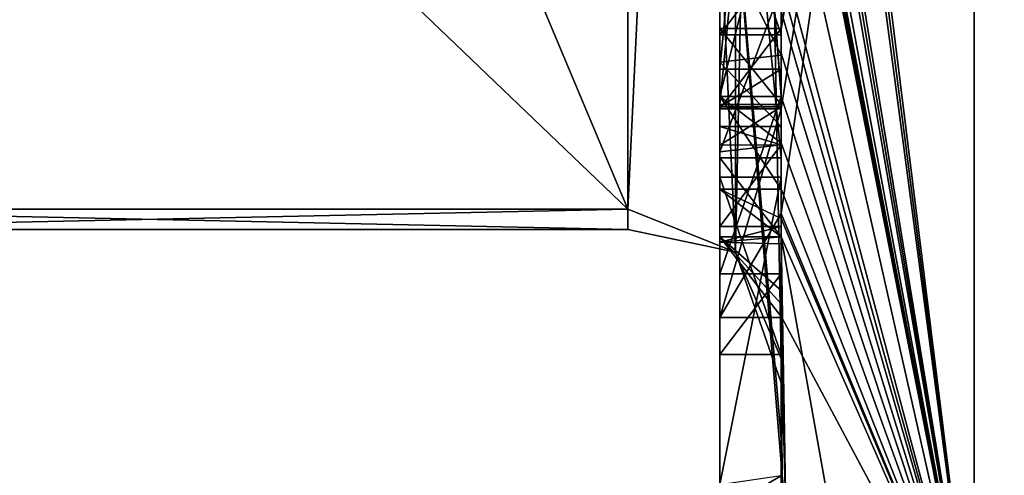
# Model space of a CAD drawing. Extents: x -100 to 297, y -1575 to 75.
# Tile 187 of 256: x -6.89 to -3.67, y -46.4 to -44.91. Entities that reach past the tile are written whole.
import ezdxf

# ---------------------------------------------------------------- set-up
doc = ezdxf.new("R2010")
doc.units = 0
doc.header["$LTSCALE"] = 41.718519
for name, color, linetype in [('795', 7, 'CONTINUOUS'), ('796', 7, 'CONTINUOUS'), ('800', 7, 'CONTINUOUS'), ('805', 7, 'CONTINUOUS'), ('806', 7, 'CONTINUOUS'), ('821', 7, 'CONTINUOUS'), ('823', 7, 'CONTINUOUS'), ('824', 7, 'CONTINUOUS'), ('825', 7, 'CONTINUOUS'), ('836', 7, 'CONTINUOUS'), ('845', 7, 'CONTINUOUS'), ('846', 7, 'CONTINUOUS'), ('847', 7, 'CONTINUOUS'), ('848', 7, 'CONTINUOUS'), ('882', 7, 'CONTINUOUS'), ('883', 7, 'CONTINUOUS'), ('934', 7, 'CONTINUOUS'), ('935', 7, 'CONTINUOUS'), ('936', 7, 'CONTINUOUS'), ('937', 7, 'CONTINUOUS'), ('957', 7, 'CONTINUOUS'), ('961', 7, 'CONTINUOUS'), ('962', 7, 'CONTINUOUS'), ('963', 7, 'CONTINUOUS'), ('964', 7, 'CONTINUOUS'), ('965', 7, 'CONTINUOUS'), ('966', 7, 'CONTINUOUS'), ('967', 7, 'CONTINUOUS'), ('968', 7, 'CONTINUOUS'), ('969', 7, 'CONTINUOUS'), ('970', 7, 'CONTINUOUS'), ('972', 7, 'CONTINUOUS'), ('974', 7, 'CONTINUOUS'), ('978', 7, 'CONTINUOUS')]:
    doc.layers.add(name, color=color, linetype=linetype)

msp = doc.modelspace()

# ---------------------------------------------------------------- linework, layer by layer
at = {"layer": '795', "linetype": 'CONTINUOUS'}
for points in [[(-8.0232, -38.093, -14.4185), (-4.9, -45.5332, -1.5315), (-8.7857, -41.8131, -7.975), (-8.0232, -38.093, -14.4185)], [(-4.9, -38.093, -14.4185), (-4.9, -45.5332, -1.5315), (-8.0232, -38.093, -14.4185), (-4.9, -38.093, -14.4185)], [(-8.7857, -41.8131, -7.975), (-4.9, -45.5332, -1.5315), (-8.0232, -45.5332, -1.5315), (-8.7857, -41.8131, -7.975)]]:
    msp.add_3dface(points, dxfattribs=at)
at = {"layer": '796', "linetype": 'CONTINUOUS'}
for points in [[(-8.0232, -45.5332, 1.5315), (-4.9, -38.093, 14.4185), (-8.7857, -41.8131, 7.975), (-8.0232, -45.5332, 1.5315)], [(-4.9, -45.5332, 1.5315), (-4.9, -38.093, 14.4185), (-8.0232, -45.5332, 1.5315), (-4.9, -45.5332, 1.5315)]]:
    msp.add_3dface(points, dxfattribs=at)
at = {"layer": '800', "linetype": 'CONTINUOUS'}
for points in [[(-4.4, -41.1824, 10.1674), (-4.4, -38.471, 14.7638), (-4.4, -46.0213, 1.6862), (-4.4, -41.1824, 10.1674)], [(-4.4, -38.471, -14.7638), (-4.4, -44.7004, -4.0741), (-4.4, -46.0213, -1.6862), (-4.4, -38.471, -14.7638)], [(-4.4, -41.3536, 9.871), (-4.4, -41.1824, 10.1674), (-4.4, -46.0213, 1.6862), (-4.4, -41.3536, 9.871)], [(-4.4, -41.8936, 8.9356), (-4.4, -41.3536, 9.871), (-4.4, -46.0213, 1.6862), (-4.4, -41.8936, 8.9356)], [(-4.4, -42.0881, 8.5986), (-4.4, -41.8936, 8.9356), (-4.4, -46.0213, 1.6862), (-4.4, -42.0881, 8.5986)], [(-4.4, -42.608, 7.6982), (-4.4, -42.0881, 8.5986), (-4.4, -46.0213, 1.6862), (-4.4, -42.608, 7.6982)], [(-4.4, -45.158, -9.2656), (-4.4, -42.5668, -7.7696), (-4.4, -45.024, -9.5097), (-4.4, -45.158, -9.2656)], [(-4.4, -45.024, -9.5097), (-4.4, -42.5668, -7.7696), (-4.4, -44.8863, -9.752), (-4.4, -45.024, -9.5097)], [(-4.4, -43.2894, 6.5179), (-4.4, -42.608, 7.6982), (-4.4, -46.0213, 1.6862), (-4.4, -43.2894, 6.5179)], [(-4.4, -43.0044, -7.6196), (-4.4, -45.0759, -8.8156), (-4.4, -43.1278, -7.406), (-4.4, -43.0044, -7.6196)], [(-4.4, -44.9428, 9.0462), (-4.4, -44.6844, 10.0976), (-4.4, -43.1201, 7.4194), (-4.4, -44.9428, 9.0462)], [(-4.4, -45.1915, 8.6153), (-4.4, -44.9428, 9.0462), (-4.4, -43.1201, 7.4194), (-4.4, -45.1915, 8.6153)], [(-4.4, -43.1278, -7.406), (-4.4, -45.0759, -8.8156), (-4.4, -43.3925, -7.1131), (-4.4, -43.1278, -7.406)], [(-4.4, -43.5527, 6.67), (-4.4, -43.2894, 6.5179), (-4.4, -46.0213, 1.6862), (-4.4, -43.5527, 6.67)], [(-4.4, -43.2944, 7.1174), (-4.4, -43.5527, 6.67), (-4.4, -45.3659, 8.3134), (-4.4, -43.2944, 7.1174)], [(-4.4, -43.3925, -7.1131), (-4.4, -45.0759, -8.8156), (-4.4, -43.7428, -6.9829), (-4.4, -43.3925, -7.1131)], [(-4.4, -45.3659, 8.3134), (-4.4, -43.5527, 6.67), (-4.4, -46.0213, 1.6862), (-4.4, -45.3659, 8.3134)], [(-4.4, -43.7428, -6.9829), (-4.4, -45.0759, -8.8156), (-4.4, -44.1618, -7.0093), (-4.4, -43.7428, -6.9829)], [(-4.4, -46.2826, -6.7822), (-4.4, -43.9233, -5.4201), (-4.4, -45.9704, -7.5706), (-4.4, -46.2826, -6.7822)], [(-4.4, -45.9704, -7.5706), (-4.4, -43.9233, -5.4201), (-4.4, -45.3232, -7.2874), (-4.4, -45.9704, -7.5706)], [(-4.4, -45.3232, -7.2874), (-4.4, -43.9233, -5.4201), (-4.4, -44.8118, -6.8832), (-4.4, -45.3232, -7.2874)], [(-4.4, -44.1618, -7.0093), (-4.4, -45.0759, -8.8156), (-4.4, -44.6269, -7.2036), (-4.4, -44.1618, -7.0093)], [(-4.4, -44.3609, -5.2701), (-4.4, -45.1656, -5.7347), (-4.4, -44.9637, -4.2261), (-4.4, -44.3609, -5.2701)], [(-4.4, -44.6269, -7.2036), (-4.4, -45.0759, -8.8156), (-4.4, -45.0302, -7.509), (-4.4, -44.6269, -7.2036)], [(-4.4, -44.946, 9.648), (-4.4, -44.6844, 10.0976), (-4.4, -44.9428, 9.0462), (-4.4, -44.946, 9.648)], [(-4.4, -44.7004, -4.0741), (-4.4, -44.9637, -4.2261), (-4.4, -46.0213, -1.6862), (-4.4, -44.7004, -4.0741)], [(-4.4, -45.197, 9.193), (-4.4, -44.946, 9.648), (-4.4, -44.9428, 9.0462), (-4.4, -45.197, 9.193)], [(-4.4, -45.745, -4.7312), (-4.4, -46.0083, -4.8832), (-4.4, -44.9637, -4.2261), (-4.4, -45.745, -4.7312)], [(-4.4, -44.9637, -4.2261), (-4.4, -46.0083, -4.8832), (-4.4, -46.0213, -1.6862), (-4.4, -44.9637, -4.2261)], [(-4.4, -45.1656, -5.7347), (-4.4, -45.745, -4.7312), (-4.4, -44.9637, -4.2261), (-4.4, -45.1656, -5.7347)], [(-4.4, -45.0302, -7.509), (-4.4, -45.0759, -8.8156), (-4.4, -45.1992, -8.602), (-4.4, -45.0302, -7.509)], [(-4.4, -45.2635, -7.8578), (-4.4, -45.0302, -7.509), (-4.4, -45.1992, -8.602), (-4.4, -45.2635, -7.8578)], [(-4.4, -45.323, -8.2323), (-4.4, -45.2635, -7.8578), (-4.4, -45.1992, -8.602), (-4.4, -45.323, -8.2323)], [(-4.4, -45.5904, -7.7501), (-4.4, -45.9704, -7.5706), (-4.4, -45.3232, -7.2874), (-4.4, -45.5904, -7.7501)], [(-4.4, -45.6242, 7.8659), (-4.4, -45.3659, 8.3134), (-4.4, -46.0213, 1.6862), (-4.4, -45.6242, 7.8659)], [(-4.4, -45.4289, -5.8867), (-4.4, -46.4027, -6.449), (-4.4, -46.0083, -4.8832), (-4.4, -45.4289, -5.8867)], [(-4.4, -45.6461, -8.0507), (-4.4, -45.9704, -7.5706), (-4.4, -45.5904, -7.7501), (-4.4, -45.6461, -8.0507)], [(-4.4, -45.6238, -8.3457), (-4.4, -45.9704, -7.5706), (-4.4, -45.6461, -8.0507), (-4.4, -45.6238, -8.3457)], [(-4.4, -45.7984, 7.9665), (-4.4, -45.6242, 7.8659), (-4.4, -46.0213, 1.6862), (-4.4, -45.7984, 7.9665)], [(-4.4, -47.0336, 4.2391), (-4.4, -45.7984, 7.9665), (-4.4, -46.4027, -6.449), (-4.4, -47.0336, 4.2391)], [(-4.4, -46.4027, -6.449), (-4.4, -45.7984, 7.9665), (-4.4, -46.1, 0.0124), (-4.4, -46.4027, -6.449)], [(-4.4, -46.1, 0.0124), (-4.4, -45.7984, 7.9665), (-4.4, -46.0213, 1.6862), (-4.4, -46.1, 0.0124)], [(-4.4, -46.0083, -4.8832), (-4.4, -46.4027, -6.449), (-4.4, -46.0213, -1.6862), (-4.4, -46.0083, -4.8832)], [(-4.4, -46.0213, -1.6862), (-4.4, -46.4027, -6.449), (-4.4, -46.1, 0.0124), (-4.4, -46.0213, -1.6862)]]:
    msp.add_3dface(points, dxfattribs=at)
at = {"layer": '805', "linetype": 'CONTINUOUS'}
for points in [[(-2.1949, -47.0374, -10.9913), (-3.7698, -41.1927, -16.5431), (-2.1949, -38.9913, -19.0374), (-2.1949, -47.0374, -10.9913)], [(-3.7698, -47.064, -9.1807), (-4.3341, -42.5125, -13.8636), (-3.7698, -41.1927, -16.5431), (-3.7698, -47.064, -9.1807)], [(-3.7698, -47.064, -9.1807), (-3.7698, -41.1927, -16.5431), (-2.1949, -47.0374, -10.9913), (-3.7698, -47.064, -9.1807)], [(-4.3429, -42.5961, -13.7189), (-4.3341, -42.5125, -13.8636), (-3.7698, -47.064, -9.1807), (-4.3429, -42.5961, -13.7189)], [(-4.3508, -42.6805, -13.5727), (-4.3429, -42.5961, -13.7189), (-3.7698, -47.064, -9.1807), (-4.3508, -42.6805, -13.5727)], [(-4.3867, -43.2981, -12.5029), (-4.3508, -42.6805, -13.5727), (-3.7698, -47.064, -9.1807), (-4.3867, -43.2981, -12.5029)], [(-4.3893, -43.3819, -12.3577), (-4.3867, -43.2981, -12.5029), (-3.7698, -47.064, -9.1807), (-4.3893, -43.3819, -12.3577)], [(-4.3915, -43.4661, -12.212), (-4.3893, -43.3819, -12.3577), (-3.7698, -47.064, -9.1807), (-4.3915, -43.4661, -12.212)], [(-4.3958, -43.6968, -11.8124), (-4.3915, -43.4661, -12.212), (-3.7698, -47.064, -9.1807), (-4.3958, -43.6968, -11.8124)], [(-4.3969, -43.787, -11.656), (-4.3958, -43.6968, -11.8124), (-3.7698, -47.064, -9.1807), (-4.3969, -43.787, -11.656)], [(-4.4, -44.2671, -10.7532), (-4.4, -43.8058, -11.4205), (-3.7698, -47.064, -9.1807), (-4.4, -44.2671, -10.7532)], [(-4.4, -43.8058, -11.4205), (-4.3995, -43.8416, -11.46), (-3.7698, -47.064, -9.1807), (-4.4, -43.8058, -11.4205)], [(-4.3978, -43.8775, -11.4994), (-4.3969, -43.787, -11.656), (-3.7698, -47.064, -9.1807), (-4.3978, -43.8775, -11.4994)], [(-4.3995, -43.8416, -11.46), (-4.3978, -43.8775, -11.4994), (-3.7698, -47.064, -9.1807), (-4.3995, -43.8416, -11.46)], [(-4.4, -44.7017, -10.0683), (-4.4, -44.2671, -10.7532), (-3.7698, -47.064, -9.1807), (-4.4, -44.7017, -10.0683)], [(-4.4, -44.7949, -9.9103), (-4.4, -44.7017, -10.0683), (-3.7698, -47.064, -9.1807), (-4.4, -44.7949, -9.9103)], [(-4.4, -44.8863, -9.752), (-4.4, -44.7949, -9.9103), (-3.7698, -47.064, -9.1807), (-4.4, -44.8863, -9.752)], [(-4.4, -45.024, -9.5097), (-4.4, -44.8863, -9.752), (-3.7698, -47.064, -9.1807), (-4.4, -45.024, -9.5097)], [(-4.4, -45.158, -9.2656), (-4.4, -45.024, -9.5097), (-4.4, -45.1649, -9.2696), (-4.4, -45.158, -9.2656)], [(-4.4, -45.1649, -9.2696), (-4.4, -45.024, -9.5097), (-3.7698, -47.064, -9.1807), (-4.4, -45.1649, -9.2696)], [(-4.3999, -45.3164, -9.0071), (-4.4, -45.1649, -9.2696), (-3.7698, -47.064, -9.1807), (-4.3999, -45.3164, -9.0071)], [(-4.3998, -45.4678, -8.7448), (-4.3999, -45.3164, -9.0071), (-3.7698, -47.064, -9.1807), (-4.3998, -45.4678, -8.7448)], [(-4.3998, -45.5639, -8.5462), (-4.3998, -45.4678, -8.7448), (-3.7698, -47.064, -9.1807), (-4.3998, -45.5639, -8.5462)], [(-4.4, -45.6238, -8.3457), (-4.3998, -45.5639, -8.5462), (-3.7698, -47.064, -9.1807), (-4.4, -45.6238, -8.3457)], [(-4.4, -45.9704, -7.5706), (-4.4, -45.6238, -8.3457), (-4.3852, -46.5214, -6.9201), (-4.4, -45.9704, -7.5706)], [(-4.3852, -46.5214, -6.9201), (-4.4, -45.6238, -8.3457), (-3.7698, -49.1594), (-4.3852, -46.5214, -6.9201)], [(-3.7698, -49.1594), (-4.4, -45.6238, -8.3457), (-3.7698, -47.064, -9.1807), (-3.7698, -49.1594)], [(-4.4, -46.2826, -6.7822), (-4.4, -45.9704, -7.5706), (-4.3963, -46.4022, -6.8513), (-4.4, -46.2826, -6.7822)], [(-4.3963, -46.4022, -6.8513), (-4.4, -45.9704, -7.5706), (-4.3852, -46.5214, -6.9201), (-4.3963, -46.4022, -6.8513)]]:
    msp.add_3dface(points, dxfattribs=at)
at = {"layer": '806', "linetype": 'CONTINUOUS'}
for points in [[(-2.1949, -38.9913, 19.0374), (-3.7698, -41.1927, 16.5431), (-2.1949, -47.0374, 10.9913), (-2.1949, -38.9913, 19.0374)], [(-4.4, -44.6844, 10.0976), (-4.4, -44.946, 9.648), (-3.7698, -41.1927, 16.5431), (-4.4, -44.6844, 10.0976)], [(-3.7698, -41.1927, 16.5431), (-4.4, -44.946, 9.648), (-4.4, -45.2061, 9.1982), (-3.7698, -41.1927, 16.5431)], [(-4.3996, -45.5472, 8.6073), (-3.7698, -41.1927, 16.5431), (-4.4, -45.2061, 9.1982), (-4.3996, -45.5472, 8.6073)], [(-3.7698, -47.064, 9.1807), (-3.7698, -41.1927, 16.5431), (-4.3996, -45.5472, 8.6073), (-3.7698, -47.064, 9.1807)], [(-3.7698, -41.1927, 16.5431), (-3.7698, -47.064, 9.1807), (-2.1949, -47.0374, 10.9913), (-3.7698, -41.1927, 16.5431)], [(-4.4, -45.2061, 9.1982), (-4.4, -44.946, 9.648), (-4.4, -45.197, 9.193), (-4.4, -45.2061, 9.1982)], [(-4.3979, -45.8875, 8.0179), (-3.7698, -47.064, 9.1807), (-4.3996, -45.5472, 8.6073), (-4.3979, -45.8875, 8.0179)], [(-4.4, -45.7984, 7.9665), (-4.4, -47.0336, 4.2391), (-4.3979, -45.8875, 8.0179), (-4.4, -45.7984, 7.9665)], [(-4.3995, -45.843, 7.9922), (-4.4, -45.7984, 7.9665), (-4.3979, -45.8875, 8.0179), (-4.3995, -45.843, 7.9922)], [(-4.4, -47.0336, 4.2391), (-3.7698, -47.064, 9.1807), (-4.3979, -45.8875, 8.0179), (-4.4, -47.0336, 4.2391)]]:
    msp.add_3dface(points, dxfattribs=at)
at = {"layer": '821', "linetype": 'CONTINUOUS'}
for points in [[(-4.6, -43.1201, 7.4194), (-4.6, -43.2944, 7.1174), (-4.6, -45.1915, 8.6153), (-4.6, -43.1201, 7.4194)], [(-4.6, -43.2944, 7.1174), (-4.6, -45.3659, 8.3134), (-4.6, -45.1915, 8.6153), (-4.6, -43.2944, 7.1174)], [(-4.6, -45.2061, 9.1982), (-4.6, -44.9428, 9.0462), (-4.6, -45.1915, 8.6153), (-4.6, -45.2061, 9.1982)], [(-4.6, -45.3659, 8.3134), (-4.6, -45.2061, 9.1982), (-4.6, -45.1915, 8.6153), (-4.6, -45.3659, 8.3134)], [(-4.6, -45.8875, 8.0179), (-4.6, -45.2061, 9.1982), (-4.6, -45.6242, 7.8659), (-4.6, -45.8875, 8.0179)], [(-4.6, -45.6242, 7.8659), (-4.6, -45.2061, 9.1982), (-4.6, -45.3659, 8.3134), (-4.6, -45.6242, 7.8659)]]:
    msp.add_3dface(points, dxfattribs=at)
at = {"layer": '823', "linetype": 'CONTINUOUS'}
for points in [[(-4.4, -45.1915, 8.6153), (-4.4, -43.1201, 7.4194), (-4.6, -45.1915, 8.6153), (-4.4, -45.1915, 8.6153)], [(-4.4, -43.1201, 7.4194), (-4.6, -43.1201, 7.4194), (-4.6, -45.1915, 8.6153), (-4.4, -43.1201, 7.4194)]]:
    msp.add_3dface(points, dxfattribs=at)
at = {"layer": '824', "linetype": 'CONTINUOUS'}
for points in [[(-4.4, -44.9428, 9.0462), (-4.4, -45.1915, 8.6153), (-4.6, -44.9428, 9.0462), (-4.4, -44.9428, 9.0462)], [(-4.6, -44.9428, 9.0462), (-4.4, -45.1915, 8.6153), (-4.6, -45.1915, 8.6153), (-4.6, -44.9428, 9.0462)]]:
    msp.add_3dface(points, dxfattribs=at)
at = {"layer": '825', "linetype": 'CONTINUOUS'}
for points in [[(-4.4, -45.197, 9.193), (-4.4, -44.9428, 9.0462), (-4.6, -45.2061, 9.1982), (-4.4, -45.197, 9.193)], [(-4.4, -44.9428, 9.0462), (-4.6, -44.9428, 9.0462), (-4.6, -45.2061, 9.1982), (-4.4, -44.9428, 9.0462)], [(-4.4, -45.2061, 9.1982), (-4.4, -45.197, 9.193), (-4.6, -45.2061, 9.1982), (-4.4, -45.2061, 9.1982)]]:
    msp.add_3dface(points, dxfattribs=at)
at = {"layer": '836', "linetype": 'CONTINUOUS'}
for points in [[(-4.6, -42.5668, -7.7696), (-4.6, -45.1649, -9.2696), (-4.6, -45.0759, -8.8156), (-4.6, -42.5668, -7.7696)], [(-4.6, -42.5668, -7.7696), (-4.6, -45.0759, -8.8156), (-4.6, -43.0044, -7.6196), (-4.6, -42.5668, -7.7696)], [(-4.6, -44.1869, -6.6399), (-4.6, -43.6825, -6.6419), (-4.6, -45.346, -7.3126), (-4.6, -44.1869, -6.6399)], [(-4.6, -45.346, -7.3126), (-4.6, -43.6825, -6.6419), (-4.6, -45.5904, -7.7501), (-4.6, -45.346, -7.3126)], [(-4.6, -45.5904, -7.7501), (-4.6, -43.6825, -6.6419), (-4.6, -44.6269, -7.2036), (-4.6, -45.5904, -7.7501)], [(-4.6, -43.9233, -5.4201), (-4.6, -46.5214, -6.9201), (-4.6, -46.4324, -6.4661), (-4.6, -43.9233, -5.4201)], [(-4.6, -44.7004, -4.0741), (-4.6, -43.9233, -5.4201), (-4.6, -44.9637, -4.2261), (-4.6, -44.7004, -4.0741)], [(-4.6, -44.9637, -4.2261), (-4.6, -43.9233, -5.4201), (-4.6, -44.3609, -5.2701), (-4.6, -44.9637, -4.2261)], [(-4.6, -44.3609, -5.2701), (-4.6, -43.9233, -5.4201), (-4.6, -45.1656, -5.7347), (-4.6, -44.3609, -5.2701)], [(-4.6, -45.1656, -5.7347), (-4.6, -43.9233, -5.4201), (-4.6, -45.4289, -5.8867), (-4.6, -45.1656, -5.7347)], [(-4.6, -45.4289, -5.8867), (-4.6, -43.9233, -5.4201), (-4.6, -46.4324, -6.4661), (-4.6, -45.4289, -5.8867)], [(-4.6, -44.8118, -6.8832), (-4.6, -44.1869, -6.6399), (-4.6, -45.346, -7.3126), (-4.6, -44.8118, -6.8832)], [(-4.6, -45.0535, -7.5329), (-4.6, -45.5904, -7.7501), (-4.6, -44.6269, -7.2036), (-4.6, -45.0535, -7.5329)], [(-4.6, -45.2635, -7.8578), (-4.6, -45.5904, -7.7501), (-4.6, -45.0535, -7.5329), (-4.6, -45.2635, -7.8578)], [(-4.6, -45.1649, -9.2696), (-4.6, -45.4678, -8.7448), (-4.6, -45.0759, -8.8156), (-4.6, -45.1649, -9.2696)], [(-4.6, -45.0759, -8.8156), (-4.6, -45.4678, -8.7448), (-4.6, -45.1992, -8.602), (-4.6, -45.0759, -8.8156)], [(-4.6, -45.745, -4.7312), (-4.6, -45.1656, -5.7347), (-4.6, -46.0083, -4.8832), (-4.6, -45.745, -4.7312)], [(-4.6, -46.0083, -4.8832), (-4.6, -45.1656, -5.7347), (-4.6, -45.4289, -5.8867), (-4.6, -46.0083, -4.8832)], [(-4.6, -45.1992, -8.602), (-4.6, -45.4678, -8.7448), (-4.6, -45.324, -8.2239), (-4.6, -45.1992, -8.602)], [(-4.6, -45.6412, -8.2432), (-4.6, -45.5904, -7.7501), (-4.6, -45.2635, -7.8578), (-4.6, -45.6412, -8.2432)], [(-4.6, -45.324, -8.2239), (-4.6, -45.6412, -8.2432), (-4.6, -45.2635, -7.8578), (-4.6, -45.324, -8.2239)], [(-4.6, -45.4678, -8.7448), (-4.6, -45.6412, -8.2432), (-4.6, -45.324, -8.2239), (-4.6, -45.4678, -8.7448)]]:
    msp.add_3dface(points, dxfattribs=at)
at = {"layer": '845', "linetype": 'CONTINUOUS'}
for points in [[(-4.4, -45.3232, -7.2874), (-4.4, -44.8118, -6.8832), (-4.6, -45.346, -7.3126), (-4.4, -45.3232, -7.2874)], [(-4.4, -44.8118, -6.8832), (-4.6, -44.8118, -6.8832), (-4.6, -45.346, -7.3126), (-4.4, -44.8118, -6.8832)], [(-4.4, -45.5904, -7.7501), (-4.4, -45.3232, -7.2874), (-4.6, -45.5904, -7.7501), (-4.4, -45.5904, -7.7501)], [(-4.4, -45.3232, -7.2874), (-4.6, -45.346, -7.3126), (-4.6, -45.5904, -7.7501), (-4.4, -45.3232, -7.2874)]]:
    msp.add_3dface(points, dxfattribs=at)
at = {"layer": '846', "linetype": 'CONTINUOUS'}
for points in [[(-4.3998, -45.5639, -8.5462), (-4.4, -45.6238, -8.3457), (-4.6, -45.4678, -8.7448), (-4.3998, -45.5639, -8.5462)], [(-4.4, -45.6238, -8.3457), (-4.6, -45.6412, -8.2432), (-4.6, -45.4678, -8.7448), (-4.4, -45.6238, -8.3457)], [(-4.3998, -45.4678, -8.7448), (-4.3998, -45.5639, -8.5462), (-4.6, -45.4678, -8.7448), (-4.3998, -45.4678, -8.7448)], [(-4.4, -45.6461, -8.0507), (-4.4, -45.5904, -7.7501), (-4.6, -45.6412, -8.2432), (-4.4, -45.6461, -8.0507)], [(-4.4, -45.5904, -7.7501), (-4.6, -45.5904, -7.7501), (-4.6, -45.6412, -8.2432), (-4.4, -45.5904, -7.7501)], [(-4.4, -45.6238, -8.3457), (-4.4, -45.6461, -8.0507), (-4.6, -45.6412, -8.2432), (-4.4, -45.6238, -8.3457)]]:
    msp.add_3dface(points, dxfattribs=at)
at = {"layer": '847', "linetype": 'CONTINUOUS'}
for points in [[(-4.4, -45.1649, -9.2696), (-4.3999, -45.3164, -9.0071), (-4.6, -45.1649, -9.2696), (-4.4, -45.1649, -9.2696)], [(-4.3999, -45.3164, -9.0071), (-4.3998, -45.4678, -8.7448), (-4.6, -45.1649, -9.2696), (-4.3999, -45.3164, -9.0071)], [(-4.6, -45.1649, -9.2696), (-4.3998, -45.4678, -8.7448), (-4.6, -45.4678, -8.7448), (-4.6, -45.1649, -9.2696)]]:
    msp.add_3dface(points, dxfattribs=at)
at = {"layer": '848', "linetype": 'CONTINUOUS'}
for points in [[(-4.4, -42.5668, -7.7696), (-4.4, -45.158, -9.2656), (-4.6, -42.5668, -7.7696), (-4.4, -42.5668, -7.7696)], [(-4.4, -45.158, -9.2656), (-4.4, -45.1649, -9.2696), (-4.6, -42.5668, -7.7696), (-4.4, -45.158, -9.2656)], [(-4.4, -45.1649, -9.2696), (-4.6, -45.1649, -9.2696), (-4.6, -42.5668, -7.7696), (-4.4, -45.1649, -9.2696)]]:
    msp.add_3dface(points, dxfattribs=at)
at = {"layer": '882', "linetype": 'CONTINUOUS'}
for points in [[(-4.9, -45.5332, -1.5315), (-4.9, -38.093, -14.4185), (-4.549, -38.2017, -14.518), (-4.9, -45.5332, -1.5315)], [(-4.549, -45.6738, -1.5759), (-4.9, -45.5332, -1.5315), (-4.549, -38.2017, -14.518), (-4.549, -45.6738, -1.5759)], [(-4.4, -38.471, -14.7638), (-4.549, -45.6738, -1.5759), (-4.549, -38.2017, -14.518), (-4.4, -38.471, -14.7638)], [(-4.4, -38.471, -14.7638), (-4.4, -46.0213, -1.6862), (-4.549, -45.6738, -1.5759), (-4.4, -38.471, -14.7638)]]:
    msp.add_3dface(points, dxfattribs=at)
at = {"layer": '883', "linetype": 'CONTINUOUS'}
for points in [[(-4.9, -38.093, 14.4185), (-4.9, -45.5332, 1.5315), (-4.549, -45.6738, 1.5759), (-4.9, -38.093, 14.4185)], [(-4.549, -38.2017, 14.518), (-4.9, -38.093, 14.4185), (-4.549, -45.6738, 1.5759), (-4.549, -38.2017, 14.518)], [(-4.4, -46.0213, 1.6862), (-4.4, -38.471, 14.7638), (-4.549, -38.2017, 14.518), (-4.4, -46.0213, 1.6862)], [(-4.4, -46.0213, 1.6862), (-4.549, -38.2017, 14.518), (-4.549, -45.6738, 1.5759), (-4.4, -46.0213, 1.6862)]]:
    msp.add_3dface(points, dxfattribs=at)
at = {"layer": '934', "linetype": 'CONTINUOUS'}
for points in [[(-4.4, -43.2944, 7.1174), (-4.4, -45.3659, 8.3134), (-4.6, -43.2944, 7.1174), (-4.4, -43.2944, 7.1174)], [(-4.4, -45.3659, 8.3134), (-4.6, -45.3659, 8.3134), (-4.6, -43.2944, 7.1174), (-4.4, -45.3659, 8.3134)]]:
    msp.add_3dface(points, dxfattribs=at)
at = {"layer": '935', "linetype": 'CONTINUOUS'}
for points in [[(-4.4, -45.3659, 8.3134), (-4.4, -45.6242, 7.8659), (-4.6, -45.3659, 8.3134), (-4.4, -45.3659, 8.3134)], [(-4.4, -45.6242, 7.8659), (-4.6, -45.6242, 7.8659), (-4.6, -45.3659, 8.3134), (-4.4, -45.6242, 7.8659)]]:
    msp.add_3dface(points, dxfattribs=at)
at = {"layer": '936', "linetype": 'CONTINUOUS'}
for points in [[(-4.4, -45.6242, 7.8659), (-4.4, -45.7984, 7.9665), (-4.6, -45.6242, 7.8659), (-4.4, -45.6242, 7.8659)], [(-4.4, -45.7984, 7.9665), (-4.3995, -45.843, 7.9922), (-4.6, -45.6242, 7.8659), (-4.4, -45.7984, 7.9665)], [(-4.3995, -45.843, 7.9922), (-4.3979, -45.8875, 8.0179), (-4.6, -45.6242, 7.8659), (-4.3995, -45.843, 7.9922)], [(-4.3979, -45.8875, 8.0179), (-4.6, -45.8875, 8.0179), (-4.6, -45.6242, 7.8659), (-4.3979, -45.8875, 8.0179)]]:
    msp.add_3dface(points, dxfattribs=at)
at = {"layer": '937', "linetype": 'CONTINUOUS'}
for points in [[(-4.3996, -45.5472, 8.6073), (-4.4, -45.2061, 9.1982), (-4.6, -45.8875, 8.0179), (-4.3996, -45.5472, 8.6073)], [(-4.4, -45.2061, 9.1982), (-4.6, -45.2061, 9.1982), (-4.6, -45.8875, 8.0179), (-4.4, -45.2061, 9.1982)], [(-4.3979, -45.8875, 8.0179), (-4.3996, -45.5472, 8.6073), (-4.6, -45.8875, 8.0179), (-4.3979, -45.8875, 8.0179)]]:
    msp.add_3dface(points, dxfattribs=at)
at = {"layer": '957', "linetype": 'CONTINUOUS'}
for points in [[(-4.4, -45.0759, -8.8156), (-4.4, -43.0044, -7.6196), (-4.6, -45.0759, -8.8156), (-4.4, -45.0759, -8.8156)], [(-4.6, -45.0759, -8.8156), (-4.4, -43.0044, -7.6196), (-4.6, -43.0044, -7.6196), (-4.6, -45.0759, -8.8156)]]:
    msp.add_3dface(points, dxfattribs=at)
at = {"layer": '961', "linetype": 'CONTINUOUS'}
for points in [[(-4.4, -44.6269, -7.2036), (-4.4, -45.0302, -7.509), (-4.6, -44.6269, -7.2036), (-4.4, -44.6269, -7.2036)], [(-4.4, -45.0302, -7.509), (-4.6, -45.0535, -7.5329), (-4.6, -44.6269, -7.2036), (-4.4, -45.0302, -7.509)], [(-4.4, -45.0302, -7.509), (-4.4, -45.2635, -7.8578), (-4.6, -45.0535, -7.5329), (-4.4, -45.0302, -7.509)], [(-4.4, -45.2635, -7.8578), (-4.6, -45.2635, -7.8578), (-4.6, -45.0535, -7.5329), (-4.4, -45.2635, -7.8578)]]:
    msp.add_3dface(points, dxfattribs=at)
at = {"layer": '962', "linetype": 'CONTINUOUS'}
for points in [[(-4.4, -45.323, -8.2323), (-4.4, -45.1992, -8.602), (-4.6, -45.324, -8.2239), (-4.4, -45.323, -8.2323)], [(-4.4, -45.1992, -8.602), (-4.6, -45.1992, -8.602), (-4.6, -45.324, -8.2239), (-4.4, -45.1992, -8.602)], [(-4.4, -45.2635, -7.8578), (-4.4, -45.323, -8.2323), (-4.6, -45.2635, -7.8578), (-4.4, -45.2635, -7.8578)], [(-4.4, -45.323, -8.2323), (-4.6, -45.324, -8.2239), (-4.6, -45.2635, -7.8578), (-4.4, -45.323, -8.2323)]]:
    msp.add_3dface(points, dxfattribs=at)
at = {"layer": '963', "linetype": 'CONTINUOUS'}
for points in [[(-4.4, -45.1992, -8.602), (-4.4, -45.0759, -8.8156), (-4.6, -45.1992, -8.602), (-4.4, -45.1992, -8.602)], [(-4.4, -45.0759, -8.8156), (-4.6, -45.0759, -8.8156), (-4.6, -45.1992, -8.602), (-4.4, -45.0759, -8.8156)]]:
    msp.add_3dface(points, dxfattribs=at)
at = {"layer": '964', "linetype": 'CONTINUOUS'}
for points in [[(-4.4, -46.4027, -6.449), (-4.4, -45.4289, -5.8867), (-4.6, -46.4324, -6.4661), (-4.4, -46.4027, -6.449)], [(-4.4, -45.4289, -5.8867), (-4.6, -45.4289, -5.8867), (-4.6, -46.4324, -6.4661), (-4.4, -45.4289, -5.8867)]]:
    msp.add_3dface(points, dxfattribs=at)
at = {"layer": '965', "linetype": 'CONTINUOUS'}
for points in [[(-4.4, -45.4289, -5.8867), (-4.4, -46.0083, -4.8832), (-4.6, -45.4289, -5.8867), (-4.4, -45.4289, -5.8867)], [(-4.4, -46.0083, -4.8832), (-4.6, -46.0083, -4.8832), (-4.6, -45.4289, -5.8867), (-4.4, -46.0083, -4.8832)]]:
    msp.add_3dface(points, dxfattribs=at)
at = {"layer": '966', "linetype": 'CONTINUOUS'}
for points in [[(-4.4, -46.0083, -4.8832), (-4.4, -45.745, -4.7312), (-4.6, -46.0083, -4.8832), (-4.4, -46.0083, -4.8832)], [(-4.4, -45.745, -4.7312), (-4.6, -45.745, -4.7312), (-4.6, -46.0083, -4.8832), (-4.4, -45.745, -4.7312)]]:
    msp.add_3dface(points, dxfattribs=at)
at = {"layer": '967', "linetype": 'CONTINUOUS'}
for points in [[(-4.4, -45.745, -4.7312), (-4.4, -45.1656, -5.7347), (-4.6, -45.745, -4.7312), (-4.4, -45.745, -4.7312)], [(-4.4, -45.1656, -5.7347), (-4.6, -45.1656, -5.7347), (-4.6, -45.745, -4.7312), (-4.4, -45.1656, -5.7347)]]:
    msp.add_3dface(points, dxfattribs=at)
at = {"layer": '968', "linetype": 'CONTINUOUS'}
for points in [[(-4.4, -45.1656, -5.7347), (-4.4, -44.3609, -5.2701), (-4.6, -45.1656, -5.7347), (-4.4, -45.1656, -5.7347)], [(-4.4, -44.3609, -5.2701), (-4.6, -44.3609, -5.2701), (-4.6, -45.1656, -5.7347), (-4.4, -44.3609, -5.2701)]]:
    msp.add_3dface(points, dxfattribs=at)
at = {"layer": '969', "linetype": 'CONTINUOUS'}
for points in [[(-4.4, -44.3609, -5.2701), (-4.4, -44.9637, -4.2261), (-4.6, -44.3609, -5.2701), (-4.4, -44.3609, -5.2701)], [(-4.4, -44.9637, -4.2261), (-4.6, -44.9637, -4.2261), (-4.6, -44.3609, -5.2701), (-4.4, -44.9637, -4.2261)]]:
    msp.add_3dface(points, dxfattribs=at)
at = {"layer": '970', "linetype": 'CONTINUOUS'}
for points in [[(-4.4, -44.9637, -4.2261), (-4.4, -44.7004, -4.0741), (-4.6, -44.9637, -4.2261), (-4.4, -44.9637, -4.2261)], [(-4.4, -44.7004, -4.0741), (-4.6, -44.7004, -4.0741), (-4.6, -44.9637, -4.2261), (-4.4, -44.7004, -4.0741)]]:
    msp.add_3dface(points, dxfattribs=at)
at = {"layer": '972', "linetype": 'CONTINUOUS'}
for points in [[(-4.4, -43.9233, -5.4201), (-4.4, -46.2826, -6.7822), (-4.6, -43.9233, -5.4201), (-4.4, -43.9233, -5.4201)], [(-4.4, -46.2826, -6.7822), (-4.3963, -46.4022, -6.8513), (-4.6, -43.9233, -5.4201), (-4.4, -46.2826, -6.7822)], [(-4.3963, -46.4022, -6.8513), (-4.6, -46.5214, -6.9201), (-4.6, -43.9233, -5.4201), (-4.3963, -46.4022, -6.8513)], [(-4.3963, -46.4022, -6.8513), (-4.3852, -46.5214, -6.9201), (-4.6, -46.5214, -6.9201), (-4.3963, -46.4022, -6.8513)]]:
    msp.add_3dface(points, dxfattribs=at)
at = {"layer": '974', "linetype": 'CONTINUOUS'}
for points in [[(-8.0232, -45.5332, -1.5315), (-4.9, -45.5332, -1.5315), (-4.9, -45.6, 0.0102), (-8.0232, -45.5332, -1.5315)], [(-8.0232, -45.6), (-8.0232, -45.5332, -1.5315), (-4.9, -45.6, 0.0102), (-8.0232, -45.6)], [(-4.9, -45.5332, 1.5315), (-8.0232, -45.5332, 1.5315), (-8.0232, -45.6), (-4.9, -45.5332, 1.5315)], [(-4.9, -45.5332, 1.5315), (-8.0232, -45.6), (-4.9, -45.6, 0.0102), (-4.9, -45.5332, 1.5315)]]:
    msp.add_3dface(points, dxfattribs=at)
at = {"layer": '978', "linetype": 'CONTINUOUS'}
for points in [[(-4.9, -45.6, 0.0102), (-4.9, -45.5332, -1.5315), (-4.549, -45.6738, -1.5759), (-4.9, -45.6, 0.0102)], [(-4.9, -45.5332, 1.5315), (-4.9, -45.6, 0.0102), (-4.549, -45.6738, -1.5759), (-4.9, -45.5332, 1.5315)], [(-4.549, -45.6738, 1.5759), (-4.9, -45.5332, 1.5315), (-4.549, -45.6738, -1.5759), (-4.549, -45.6738, 1.5759)], [(-4.4, -46.0213, -1.6862), (-4.4, -46.1, 0.0124), (-4.549, -45.6738, 1.5759), (-4.4, -46.0213, -1.6862)], [(-4.4, -46.0213, -1.6862), (-4.549, -45.6738, 1.5759), (-4.549, -45.6738, -1.5759), (-4.4, -46.0213, -1.6862)], [(-4.4, -46.1, 0.0124), (-4.4, -46.0213, 1.6862), (-4.549, -45.6738, 1.5759), (-4.4, -46.1, 0.0124)]]:
    msp.add_3dface(points, dxfattribs=at)

doc.saveas('drawing.dxf')
